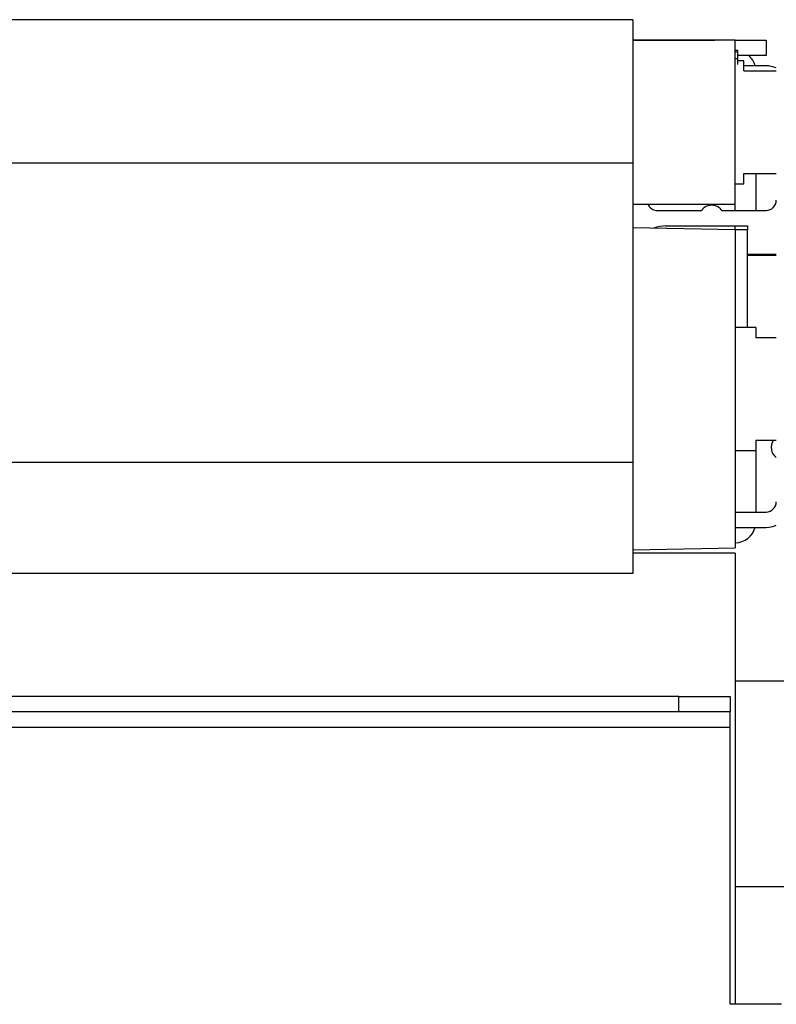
# Model space of a CAD drawing. Header units: millimetres. Extents: x 0 to 420, y 0 to 297.
# Tile 24 of 30: x 283 to 295, y 226 to 242. Entities that reach past the tile are written whole.
import ezdxf

# ---------------------------------------------------------------- set-up
doc = ezdxf.new("R2010")
doc.units = ezdxf.units.MM

msp = doc.modelspace()

# ---------------------------------------------------------------- linework, layer by layer
at = {"color": 7, "linetype": 'Continuous', "lineweight": 25}
for p, q in [((293.0257, 241.8248), (280.2283, 241.8248)), ((293.0257, 241.8248), (293.0257, 239.5885)), ((294.6254, 241.5049), (293.0257, 241.5049)), ((293.0257, 241.5049), (294.3055, 241.5049)), ((294.6254, 240.2251), (294.6254, 241.5049)), ((294.6254, 241.5049), (295.1053, 241.5049)), ((295.1053, 241.5049), (295.1053, 241.2649)), ((294.6654, 241.3444), (294.6254, 241.3444)), ((294.6654, 241.3165), (294.6254, 241.3165)), ((294.6654, 241.3165), (294.6654, 241.3444)), ((294.6654, 241.2152), (294.6654, 241.3165)), ((295.1053, 241.2649), (294.6654, 241.2649)), ((294.6654, 241.2152), (294.6254, 241.2152)), ((294.6654, 241.1269), (294.6654, 241.2152)), ((294.7614, 241.1849), (294.6654, 241.1849)), ((294.7614, 241.025), (294.7614, 241.1849)), ((295.1053, 241.1049), (294.7614, 241.1049)), ((294.7614, 241.025), (295.2653, 241.025)), ((294.6254, 238.9454), (294.6254, 240.2251)), ((293.0257, 239.5885), (280.2283, 239.5885)), ((293.0257, 239.5885), (293.0257, 234.92)), ((294.7614, 239.4253), (295.2653, 239.4253)), ((294.7614, 239.2653), (294.7614, 239.4253)), ((294.9454, 239.4253), (294.9454, 238.8494)), ((294.6254, 239.2653), (294.7614, 239.2653)), ((293.0257, 238.9454), (294.6254, 238.9454)), ((293.4097, 238.8494), (294.0971, 238.8494)), ((294.4178, 238.8494), (295.1053, 238.8494)), ((294.6254, 238.8494), (294.6254, 238.9454)), ((294.6254, 238.5455), (293.0257, 238.5774)), ((293.5445, 238.6094), (294.8174, 238.6094)), ((294.6254, 238.5455), (294.6254, 238.6094)), ((294.6254, 238.5455), (294.6254, 233.5865)), ((294.8174, 238.5455), (294.6254, 238.5455)), ((294.8174, 238.6094), (294.8174, 238.5455)), ((294.8174, 237.0258), (294.8174, 238.5455)), ((294.8174, 238.1695), (295.2653, 238.1695)), ((295.2653, 238.1455), (294.8174, 238.1455)), ((294.8654, 238.1455), (294.8654, 238.1695)), ((295.0253, 238.1455), (295.0253, 238.1695)), ((294.9454, 237.0258), (294.6254, 237.0258)), ((294.9454, 237.0258), (294.9454, 236.8658)), ((294.9454, 236.8658), (295.2653, 236.8658)), ((294.9454, 235.2661), (294.9454, 235.1062)), ((294.9454, 235.2661), (295.2653, 235.2661)), ((294.6254, 235.1062), (294.9454, 235.1062)), ((294.9454, 235.1062), (294.9454, 234.1463)), ((293.0257, 234.92), (280.2283, 234.92)), ((293.0257, 234.92), (293.0257, 233.1865)), ((294.6254, 234.1463), (295.1053, 234.1463)), ((294.6254, 233.9064), (295.1053, 233.9064)), ((293.0257, 233.5545), (294.6254, 233.5865)), ((294.6254, 233.5065), (293.0257, 233.5065)), ((294.6254, 233.5065), (294.6254, 226.4679)), ((293.0257, 233.1865), (280.2283, 233.1865)), ((295.4253, 231.5069), (294.6254, 231.5069)), ((293.7456, 231.2669), (279.5085, 231.2669)), ((293.7456, 231.027), (293.7456, 231.2669)), ((293.7456, 231.2669), (294.5454, 231.2669)), ((294.5454, 231.2669), (294.5454, 231.027)), ((293.7456, 231.027), (279.5085, 231.027)), ((294.5454, 231.027), (293.7456, 231.027)), ((294.5454, 230.787), (294.5454, 231.027)), ((294.5454, 230.787), (278.7086, 230.787)), ((294.5454, 226.4679), (294.5454, 230.787)), ((294.6254, 228.3075), (295.4253, 228.3075)), ((295.3453, 226.4679), (294.5454, 226.4679))]:
    msp.add_line(p, q, dxfattribs=at)
for centre, radius, start, end in [((294.6254, 241.025), 0.3199, 14.47751, 48.59038), ((295.1053, 240.705), 0.3999, 66.42182, 90), ((295.1053, 239.0094), 0.16, 270, 0), ((293.4097, 239.0094), 0.16, 203.57818, 270), ((294.2575, 238.7299), 0.2, 36.68811, 143.31189), ((293.5445, 238.1295), 0.4799, 90, 113.13611), ((295.3853, 235.1541), 0.2, 145.9442, 233.1301), ((295.1053, 234.3063), 0.16, 270, 0), ((294.6254, 233.9864), 0.3199, 270, 345.52249), ((295.1053, 234.3063), 0.3999, 270, 293.57818)]:
    msp.add_arc(centre, radius, start, end, dxfattribs=at)

doc.saveas('drawing.dxf')
